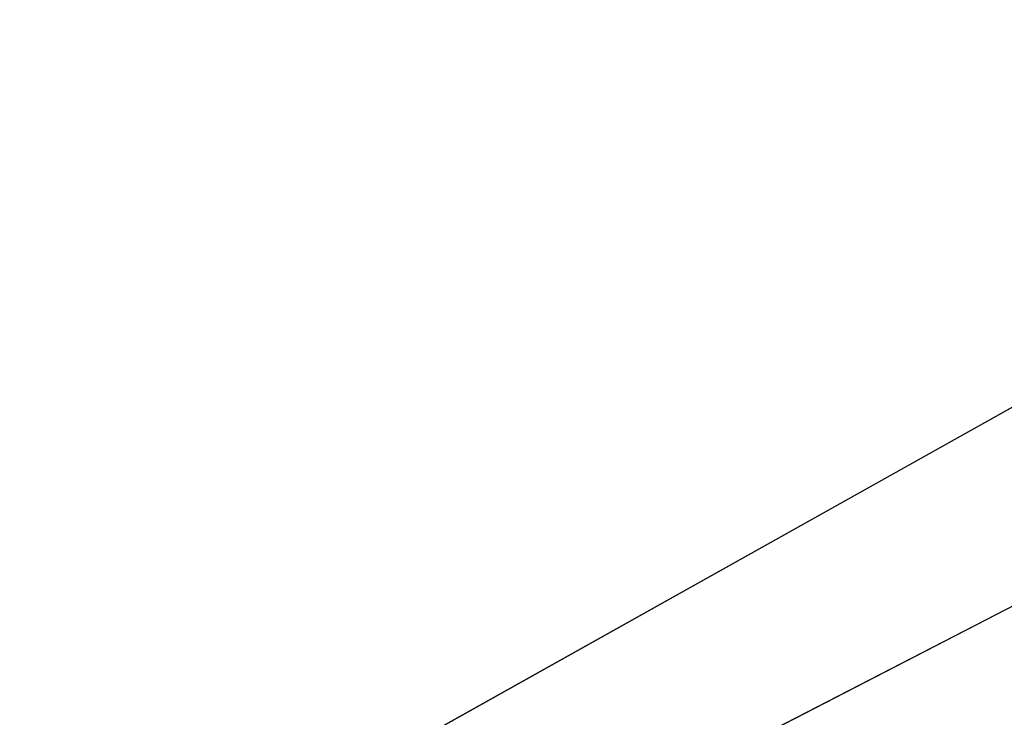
# Model space of a CAD drawing. Extents: x -250 to 250, y -832 to 754.
# Tile 51 of 256: x -5.209 to -4.783, y -638.308 to -638.007. Entities that reach past the tile are written whole.
import ezdxf

# ---------------------------------------------------------------- set-up
doc = ezdxf.new("R2010")
doc.units = 0
doc.header["$LTSCALE"] = 33.374815
for name, color, linetype in [('1174', 7, 'CONTINUOUS'), ('194', 7, 'CONTINUOUS'), ('290', 7, 'CONTINUOUS'), ('291', 7, 'CONTINUOUS'), ('292', 7, 'CONTINUOUS'), ('310', 7, 'CONTINUOUS')]:
    doc.layers.add(name, color=color, linetype=linetype)

msp = doc.modelspace()

# ---------------------------------------------------------------- linework, layer by layer
at = {"layer": '1174', "color": 7, "linetype": 'CONTINUOUS'}
msp.add_3dface([(0, -637.14168, 68.65), (-5.29295, -638.81537, 68.65), (0, -638.36642, 68.62499), (0, -637.14168, 68.65)], dxfattribs=at)
at = {"layer": '194', "color": 7, "linetype": 'CONTINUOUS'}
for points in [[(210, -638, -11), (210, -645.77817, -7.77817), (-210, -638, -11), (210, -638, -11)], [(-210, -638, -11), (210, -645.77817, -7.77817), (-210, -645.77817, -7.77817), (-210, -638, -11)], [(210, -645.77817, 7.77817), (210, -638, 11), (-210, -645.77817, 7.77817), (210, -645.77817, 7.77817)], [(210, -638, 11), (-210, -638, 11), (-210, -645.77817, 7.77817), (210, -638, 11)]]:
    msp.add_3dface(points, dxfattribs=at)
at = {"layer": '290', "color": 7, "linetype": 'CONTINUOUS'}
msp.add_3dface([(0, -637.14168, 68.65), (-6.51238, -637.91776, 68.65), (-5.29295, -638.81537, 68.65), (0, -637.14168, 68.65)], dxfattribs=at)
at = {"layer": '291', "color": 7, "linetype": 'CONTINUOUS'}
msp.add_3dface([(-6.76847, -639.28696, 15.65), (0, -636.5, 15.65), (6.50569, -639.06024, 15.65), (-6.76847, -639.28696, 15.65)], dxfattribs=at)
at = {"layer": '292', "color": 7, "linetype": 'CONTINUOUS'}
for points in [[(0, -635.5, 16.65), (-10.0578, -641.51311, 16.65), (0, -635.5, 25.05), (0, -635.5, 16.65)], [(0, -635.5, 25.05), (-10.0578, -641.51311, 16.65), (-3.51285, -636.14048, 26.42004), (0, -635.5, 25.05)], [(-3.51285, -636.14048, 26.42004), (-10.0578, -641.51311, 16.65), (-5.14908, -636.90126, 30.15), (-3.51285, -636.14048, 26.42004)], [(-10.0578, -641.51311, 16.65), (-6.5779, -637.83961, 68.55), (-5.14908, -636.90126, 51.65), (-10.0578, -641.51311, 16.65)], [(-5.14908, -636.90126, 30.15), (-10.0578, -641.51311, 16.65), (-5.14908, -636.90126, 51.65), (-5.14908, -636.90126, 30.15)]]:
    msp.add_3dface(points, dxfattribs=at)
at = {"layer": '310', "color": 7, "linetype": 'CONTINUOUS'}
for points in [[(-6.76847, -639.28696, 15.65), (-10.0578, -641.51311, 16.65), (0, -635.5, 16.65), (-6.76847, -639.28696, 15.65)], [(-6.76847, -639.28696, 15.65), (0, -635.5, 16.65), (0, -635.79289, 15.94289), (-6.76847, -639.28696, 15.65)], [(0, -636.5, 15.65), (-6.76847, -639.28696, 15.65), (0, -635.79289, 15.94289), (0, -636.5, 15.65)]]:
    msp.add_3dface(points, dxfattribs=at)

doc.saveas('drawing.dxf')
